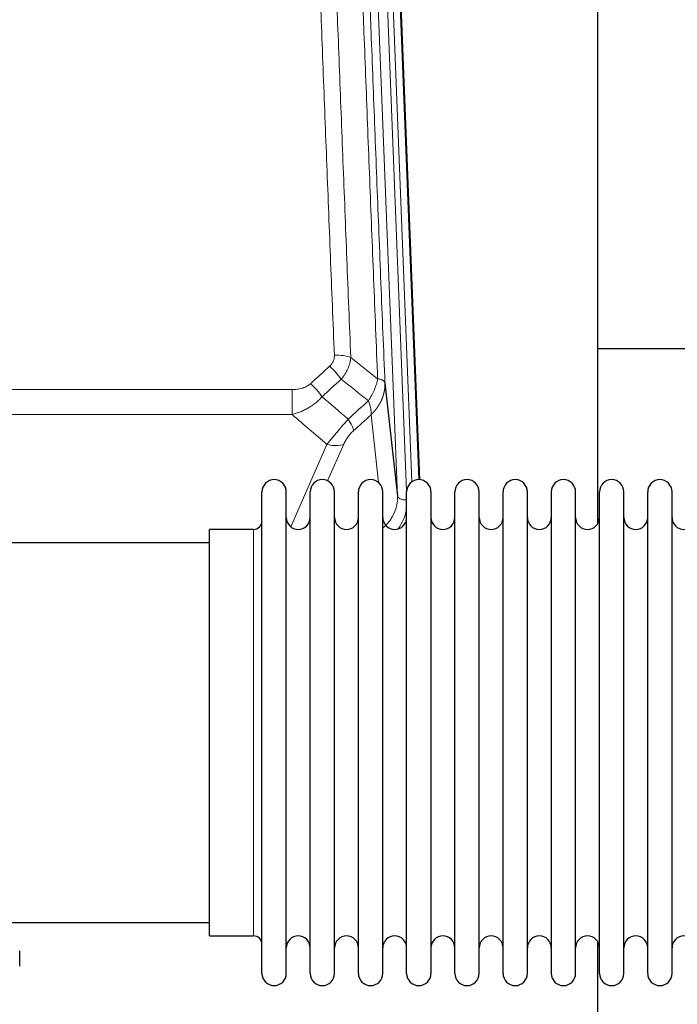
# Model space of a CAD drawing. Header units: inches. Extents: x 0 to 23760, y -13 to 16800.
# Tile 18 of 256: x 3423 to 3698, y 6745 to 7158. Entities that reach past the tile are written whole.
import ezdxf

# ---------------------------------------------------------------- set-up
doc = ezdxf.new("R2010")
doc.units = ezdxf.units.IN
doc.layers.add('1', color=7, linetype='Continuous', true_color=0xffffff)

msp = doc.modelspace()

# ---------------------------------------------------------------- linework, layer by layer
at = {"layer": '1', "color": 110, "linetype": 'Continuous', "lineweight": 13}
for p, q in [((3580.765, 6957.94), (3567.698, 7289.834)), ((3584.611, 6960.027), (3571.69, 7288.207)), ((3586.816, 6963.923), (3574.038, 7288.5)), ((3577.032, 7287.28), (3589.727, 6964.816)), ((3303.415, 7002.546), (3536.587, 7002.546)), ((3536.587, 7002.546), (3536.587, 6992.115)), ((3536.587, 6992.115), (3303.415, 6992.115)), ((3572.85, 6963.561), (3569.702, 6991.995)), ((3536.058, 6945.076), (3551.214, 6979.595)), ((3558.275, 6979.745), (3551.501, 6964.314)), ((3520.501, 6934.343), (3520.501, 6943.964)), ((3520.501, 6773.664), (3520.501, 6934.343))]:
    msp.add_line(p, q, dxfattribs=at)
at = {"layer": '1', "color": 2, "linetype": 'Continuous', "lineweight": 25}
for p, q in [((3577.405, 7284.022), (3589.972, 6964.81)), ((3664.661, 6946.35), (3664.661, 7171.733)), ((3736.666, 7019.684), (3664.7, 7019.684)), ((3575.517, 7005.347), (3580.765, 6957.94)), ((3524.001, 6948.313), (3524.001, 6959.714)), ((3534.201, 6948.313), (3534.201, 6959.714)), ((3544.201, 6948.313), (3544.201, 6959.714)), ((3554.401, 6948.313), (3554.401, 6959.714)), ((3564.401, 6948.313), (3564.401, 6959.714)), ((3574.601, 6948.313), (3574.601, 6959.714)), ((3584.601, 6948.313), (3584.601, 6959.714)), ((3594.801, 6959.714), (3594.801, 6948.313)), ((3604.801, 6948.313), (3604.801, 6959.714)), ((3615.001, 6948.313), (3615.001, 6959.714)), ((3625.001, 6757.914), (3625.001, 6959.714)), ((3635.201, 6757.914), (3635.201, 6959.714)), ((3645.201, 6959.714), (3645.201, 6757.914)), ((3655.401, 6757.914), (3655.401, 6959.714)), ((3665.401, 6757.914), (3665.401, 6959.714)), ((3675.601, 6757.914), (3675.601, 6959.714)), ((3685.601, 6757.914), (3685.601, 6959.714)), ((3695.801, 6757.914), (3695.801, 6959.714)), ((3524.001, 6757.914), (3524.001, 6948.313)), ((3534.201, 6757.914), (3534.201, 6948.313)), ((3544.201, 6757.914), (3544.201, 6948.313)), ((3554.401, 6757.914), (3554.401, 6948.313)), ((3564.401, 6757.914), (3564.401, 6948.313)), ((3574.601, 6757.914), (3574.601, 6948.313)), ((3584.601, 6757.914), (3584.601, 6948.313)), ((3594.801, 6948.313), (3594.801, 6757.914)), ((3604.801, 6757.914), (3604.801, 6948.313)), ((3615.001, 6757.914), (3615.001, 6948.313)), ((3520.501, 6943.964), (3502.001, 6943.964)), ((3502.001, 6934.343), (3502.001, 6943.964)), ((3502.001, 6938.314), (3406.001, 6938.314)), ((3502.001, 6773.664), (3502.001, 6934.343)), ((3406.001, 6779.314), (3502.001, 6779.314)), ((3502.001, 6773.664), (3520.501, 6773.664)), ((3664.661, 6734.46), (3664.661, 6771.287)), ((3422.501, 6760.988), (3422.501, 6767.453))]:
    msp.add_line(p, q, dxfattribs=at)
for centre, radius, start, end in [((3529.101, 6959.714), 5.1, 0, 180), ((3549.301, 6959.714), 5.1, 0, 180), ((3569.501, 6959.714), 5.1, 0, 180), ((3589.701, 6959.714), 5.1, 0, 180), ((3609.901, 6959.714), 5.1, 0, 180), ((3630.101, 6959.714), 5.1, 0, 180), ((3650.301, 6959.714), 5.1, 0, 180), ((3670.501, 6959.714), 5.1, 0, 180), ((3690.701, 6959.714), 5.1, 0, 180), ((3539.201, 6948.964), 5, 180, 0), ((3559.401, 6948.964), 5, 180, 0), ((3579.601, 6948.964), 5, 180, 0), ((3599.801, 6948.964), 5, 180, 0), ((3620.001, 6948.964), 5, 180, 0), ((3640.201, 6948.964), 5, 180, 0), ((3660.401, 6948.964), 5, 180, 0), ((3680.601, 6948.964), 5, 180, 0), ((3700.801, 6948.964), 5, 180, 0), ((3520.501, 6947.464), 3.5, 270, 0), ((3520.501, 6770.164), 3.5, 0, 90), ((3539.201, 6768.664), 5, 0, 180), ((3559.401, 6768.664), 5, 0, 180), ((3579.601, 6768.664), 5, 0, 180), ((3599.801, 6768.664), 5, 0, 180), ((3620.001, 6768.664), 5, 0, 180), ((3640.201, 6768.664), 5, 0, 180), ((3660.401, 6768.664), 5, 0, 180), ((3680.601, 6768.664), 5, 0, 180), ((3700.801, 6768.664), 5, 0, 180), ((3529.101, 6757.914), 5.1, 180, 0), ((3549.301, 6757.914), 5.1, 180, 0), ((3569.501, 6757.914), 5.1, 180, 0), ((3589.701, 6757.914), 5.1, 180, 0), ((3609.901, 6757.914), 5.1, 180, 0), ((3630.101, 6757.914), 5.1, 180, 0), ((3650.301, 6757.914), 5.1, 180, 0), ((3670.501, 6757.914), 5.1, 180, 0), ((3690.701, 6757.914), 5.1, 180, 0)]:
    msp.add_arc(centre, radius, start, end, dxfattribs=at)
at = {"layer": '1', "color": 110, "linetype": 'Continuous', "lineweight": 13}
for centre, major_axis, ratio, start_param, end_param in [((3554.326, 7012.638), (9.992, 0.404), 0.431453, 0.7935197, 1.5533391), ((3552.354, 7008.044), (-6.729, 7.397), 0.3051216, 4.2889758, 5.0360109), ((3544.346, 7000.752), (-6.736, 7.391), 0.3030979, 4.2875497, 5.03344), ((3555.301, 6991.365), (-6.719, 7.407), 0.3029797, 3.5431496, 4.2886573), ((3551.214, 6985.767), (9.156, -4.02), 0.5833249, 4.9631119, 5.806783), ((3560.738, 6957.442), (20.033, -0.591), 0.8872905, 5.5253333, 6.3444464), ((3584.757, 6958.161), (-3.997, -0.157), 0.4614673, 0.0341943, 1.5136497), ((3560.738, 6955.595), (24.034, -0.11), 0.8859493, 5.722211, 6.1681029)]:
    msp.add_ellipse(centre, major_axis=major_axis, ratio=ratio, start_param=start_param, end_param=end_param, dxfattribs=at)
for points, knots in [([(3554.326, 7016.955), (3553.769, 7030.786), (3552.668, 7058.316), (3551.061, 7099.22), (3550.018, 7126.228), (3549.248, 7146.386), (3548.865, 7156.441), (3548.487, 7166.459), (3548.236, 7173.13), (3548.111, 7176.461), (3547.487, 7193.096), (3546.996, 7206.333), (3546.27, 7226.082), (3546.031, 7232.647), (3545.555, 7245.737), (3545.319, 7252.264), (3544.617, 7271.787), (3543.696, 7297.667), (3542.806, 7323.245), (3542.368, 7335.958)], [0, 0, 0, 0, 0.125, 0.25, 0.375, 0.375, 0.4375, 0.46875, 0.46875, 0.5, 0.5, 0.625, 0.625, 0.6875, 0.6875, 0.75, 0.75, 0.875, 1, 1, 1, 1]), ([(3549.236, 7334.592), (3549.674, 7321.895), (3550.565, 7296.349), (3551.487, 7270.502), (3552.19, 7251.004), (3552.427, 7244.486), (3552.903, 7231.412), (3553.143, 7224.856), (3553.869, 7205.132), (3554.361, 7191.911), (3554.986, 7175.297), (3555.111, 7171.97), (3555.363, 7165.308), (3555.741, 7155.303), (3556.124, 7145.261), (3556.896, 7125.128), (3557.94, 7098.154), (3559.55, 7057.302), (3560.652, 7029.807), (3561.21, 7015.994)], [0, 0, 0, 0, 0.125, 0.25, 0.25, 0.3125, 0.3125, 0.375, 0.375, 0.5, 0.5, 0.53125, 0.53125, 0.5625, 0.625, 0.625, 0.75, 0.875, 1, 1, 1, 1]), ([(3572.462, 7007.127), (3571.89, 7021.18), (3570.763, 7049.151), (3569.117, 7090.702), (3568.051, 7118.134), (3567.263, 7138.606), (3566.871, 7148.817), (3566.42, 7160.686), (3566.227, 7165.763), (3566.099, 7169.146), (3566.036, 7170.836), (3565.717, 7179.281), (3565.337, 7189.389), (3564.899, 7201.132), (3564.713, 7206.155), (3564.588, 7209.501), (3564.527, 7211.173), (3563.97, 7226.209), (3562.998, 7252.784), (3561.587, 7292.177), (3560.679, 7318.127), (3560.232, 7331.023)], [0, 0, 0, 0, 0.125, 0.25, 0.375, 0.375, 0.4375, 0.46875, 0.484375, 0.484375, 0.5, 0.5, 0.5625, 0.59375, 0.609375, 0.609375, 0.625, 0.625, 0.75, 0.875, 1, 1, 1, 1]), ([(3563.322, 7328.015), (3563.767, 7315.167), (3564.672, 7289.316), (3566.079, 7250.073), (3567.049, 7223.599), (3567.604, 7208.62), (3567.666, 7206.954), (3567.79, 7203.621), (3567.976, 7198.617), (3568.412, 7186.918), (3568.791, 7176.849), (3569.109, 7168.436), (3569.172, 7166.752), (3569.3, 7163.382), (3569.492, 7158.324), (3569.942, 7146.5), (3570.332, 7136.328), (3571.119, 7115.933), (3572.182, 7088.605), (3573.823, 7047.211), (3574.947, 7019.346), (3575.517, 7005.347)], [0, 0, 0, 0, 0.125, 0.25, 0.375, 0.375, 0.390625, 0.390625, 0.40625, 0.4375, 0.5, 0.5, 0.515625, 0.515625, 0.53125, 0.5625, 0.625, 0.625, 0.75, 0.875, 1, 1, 1, 1]), ([(3554.326, 7016.955), (3554.335, 7016.742), (3554.333, 7016.528), (3554.316, 7016.262), (3554.312, 7016.209), (3554.302, 7016.103), (3554.296, 7016.049), (3554.277, 7015.89), (3554.262, 7015.785), (3554.206, 7015.471), (3554.158, 7015.265), (3554.037, 7014.858), (3553.965, 7014.657), (3553.839, 7014.361), (3553.794, 7014.263), (3553.722, 7014.117), (3553.697, 7014.068), (3553.646, 7013.972), (3553.619, 7013.924), (3553.485, 7013.687), (3553.367, 7013.504), (3553.111, 7013.151), (3552.973, 7012.981), (3552.678, 7012.653), (3552.521, 7012.495), (3552.354, 7012.343)], [0, 0, 0, 0, 0.125, 0.125, 0.15625, 0.15625, 0.1875, 0.1875, 0.25, 0.25, 0.375, 0.375, 0.5, 0.5, 0.5625, 0.5625, 0.59375, 0.59375, 0.625, 0.625, 0.75, 0.75, 0.875, 0.875, 1, 1, 1, 1]), ([(3561.21, 7015.994), (3561.173, 7015.6), (3561.12, 7015.206), (3561.032, 7014.711), (3561.013, 7014.612), (3560.974, 7014.414), (3560.953, 7014.315), (3560.887, 7014.018), (3560.839, 7013.821), (3560.683, 7013.23), (3560.441, 7012.446), (3560.133, 7011.67), (3559.877, 7011.091), (3559.765, 7010.85), (3559.647, 7010.611), (3559.599, 7010.515), (3559.575, 7010.467), (3559.501, 7010.323), (3559.451, 7010.228), (3559.197, 7009.753), (3558.979, 7009.38), (3558.514, 7008.644), (3558.019, 7007.921), (3557.467, 7007.221), (3557.177, 7006.877)], [0, 0, 0, 0, 0.125, 0.125, 0.15625, 0.15625, 0.1875, 0.1875, 0.25, 0.25, 0.375, 0.5, 0.5, 0.5625, 0.578125, 0.578125, 0.59375, 0.59375, 0.625, 0.625, 0.75, 0.75, 0.875, 1, 1, 1, 1]), ([(3572.462, 7007.127), (3572.333, 7006.382), (3572.154, 7005.62), (3571.698, 7004.075), (3571.42, 7003.294), (3570.932, 7002.12), (3570.758, 7001.728), (3570.386, 7000.948), (3570.188, 7000.558), (3569.562, 6999.396), (3569.1, 6998.63), (3568.597, 6997.881)], [0, 0, 0, 0, 0.25, 0.25, 0.5, 0.5, 0.625, 0.625, 0.75, 0.75, 1, 1, 1, 1]), ([(3575.517, 7005.347), (3575.518, 7005.327), (3575.519, 7005.287), (3575.521, 7005.227), (3575.523, 7005.167), (3575.524, 7005.108), (3575.525, 7005.048), (3575.526, 7004.988), (3575.527, 7004.929), (3575.527, 7004.869), (3575.527, 7004.809), (3575.527, 7004.75), (3575.527, 7004.69), (3575.527, 7004.63), (3575.526, 7004.571), (3575.525, 7004.511), (3575.524, 7004.452), (3575.522, 7004.392), (3575.521, 7004.333), (3575.519, 7004.273), (3575.516, 7004.214), (3575.514, 7004.154), (3575.511, 7004.095), (3575.509, 7004.035), (3575.506, 7003.976), (3575.502, 7003.916), (3575.499, 7003.857), (3575.495, 7003.798), (3575.491, 7003.738), (3575.487, 7003.679), (3575.482, 7003.62), (3575.478, 7003.561), (3575.473, 7003.501), (3575.468, 7003.442), (3575.462, 7003.383), (3575.457, 7003.324), (3575.451, 7003.265), (3575.445, 7003.206), (3575.439, 7003.147), (3575.432, 7003.088), (3575.425, 7003.029), (3575.418, 7002.97), (3575.411, 7002.911), (3575.404, 7002.852), (3575.396, 7002.793), (3575.389, 7002.734), (3575.38, 7002.676), (3575.372, 7002.617), (3575.364, 7002.558), (3575.355, 7002.5), (3575.346, 7002.441), (3575.337, 7002.382), (3575.328, 7002.324), (3575.318, 7002.265), (3575.308, 7002.207), (3575.298, 7002.149), (3575.288, 7002.09), (3575.278, 7002.032), (3575.267, 7001.974), (3575.256, 7001.915), (3575.245, 7001.857), (3575.234, 7001.799), (3575.222, 7001.741), (3575.21, 7001.683), (3575.199, 7001.625), (3575.186, 7001.567), (3575.174, 7001.509), (3575.161, 7001.451), (3575.149, 7001.394), (3575.136, 7001.336), (3575.122, 7001.278), (3575.109, 7001.221), (3575.095, 7001.163), (3575.082, 7001.105), (3575.068, 7001.048), (3575.053, 7000.991), (3575.039, 7000.933), (3575.024, 7000.876), (3575.009, 7000.819), (3574.994, 7000.761), (3574.979, 7000.704), (3574.964, 7000.647), (3574.948, 7000.59), (3574.932, 7000.533), (3574.916, 7000.476), (3574.9, 7000.419), (3574.883, 7000.363), (3574.867, 7000.306), (3574.85, 7000.249), (3574.833, 7000.193), (3574.815, 7000.136), (3574.798, 7000.08), (3574.78, 7000.023), (3574.762, 6999.967), (3574.744, 6999.911), (3574.726, 6999.854), (3574.708, 6999.798), (3574.689, 6999.742), (3574.67, 6999.686), (3574.651, 6999.63), (3574.632, 6999.574), (3574.613, 6999.519), (3574.593, 6999.463), (3574.573, 6999.407), (3574.553, 6999.352), (3574.533, 6999.296), (3574.513, 6999.241), (3574.492, 6999.185), (3574.471, 6999.13), (3574.45, 6999.075), (3574.429, 6999.019), (3574.408, 6998.964), (3574.387, 6998.909), (3574.365, 6998.854), (3574.343, 6998.799), (3574.321, 6998.745), (3574.299, 6998.69), (3574.276, 6998.635), (3574.254, 6998.581), (3574.231, 6998.526), (3574.208, 6998.472), (3574.185, 6998.417), (3574.162, 6998.363), (3574.138, 6998.309), (3574.114, 6998.255), (3574.091, 6998.201), (3574.067, 6998.147), (3574.042, 6998.093), (3574.018, 6998.039), (3573.993, 6997.986), (3573.969, 6997.932), (3573.944, 6997.879), (3573.919, 6997.825), (3573.893, 6997.772), (3573.868, 6997.718), (3573.842, 6997.665), (3573.817, 6997.612), (3573.791, 6997.559), (3573.765, 6997.506), (3573.738, 6997.453), (3573.712, 6997.4), (3573.685, 6997.348), (3573.658, 6997.295), (3573.631, 6997.243), (3573.604, 6997.19), (3573.577, 6997.138), (3573.55, 6997.086), (3573.522, 6997.034), (3573.494, 6996.981), (3573.466, 6996.93), (3573.438, 6996.878), (3573.41, 6996.826), (3573.381, 6996.774), (3573.353, 6996.723), (3573.324, 6996.671), (3573.295, 6996.62), (3573.266, 6996.568), (3573.237, 6996.517), (3573.207, 6996.466), (3573.178, 6996.415), (3573.148, 6996.364), (3573.118, 6996.313), (3573.088, 6996.262), (3573.058, 6996.212), (3573.028, 6996.161), (3572.997, 6996.11), (3572.967, 6996.06), (3572.936, 6996.01), (3572.905, 6995.96), (3572.874, 6995.909), (3572.843, 6995.859), (3572.811, 6995.81), (3572.78, 6995.76), (3572.748, 6995.71), (3572.716, 6995.66), (3572.684, 6995.611), (3572.652, 6995.562), (3572.62, 6995.512), (3572.587, 6995.463), (3572.555, 6995.414), (3572.522, 6995.365), (3572.489, 6995.316), (3572.456, 6995.267), (3572.423, 6995.218), (3572.39, 6995.17), (3572.356, 6995.121), (3572.323, 6995.073), (3572.289, 6995.025), (3572.255, 6994.976), (3572.221, 6994.928), (3572.187, 6994.88), (3572.153, 6994.832), (3572.118, 6994.785), (3572.084, 6994.737), (3572.049, 6994.689), (3572.014, 6994.642), (3571.979, 6994.595), (3571.944, 6994.547), (3571.909, 6994.5), (3571.874, 6994.453), (3571.838, 6994.406), (3571.803, 6994.359), (3571.767, 6994.313), (3571.731, 6994.266), (3571.695, 6994.22), (3571.659, 6994.173), (3571.623, 6994.127), (3571.586, 6994.081), (3571.55, 6994.035), (3571.513, 6993.989), (3571.476, 6993.943), (3571.439, 6993.897), (3571.402, 6993.851), (3571.365, 6993.806), (3571.328, 6993.76), (3571.291, 6993.715), (3571.253, 6993.67), (3571.216, 6993.625), (3571.178, 6993.58), (3571.14, 6993.535), (3571.102, 6993.49), (3571.064, 6993.446), (3571.026, 6993.401), (3570.987, 6993.357), (3570.949, 6993.312), (3570.91, 6993.268), (3570.872, 6993.224), (3570.833, 6993.18), (3570.794, 6993.136), (3570.755, 6993.092), (3570.716, 6993.049), (3570.676, 6993.005), (3570.637, 6992.962), (3570.598, 6992.918), (3570.558, 6992.875), (3570.518, 6992.832), (3570.479, 6992.789), (3570.439, 6992.746), (3570.399, 6992.704), (3570.358, 6992.661), (3570.318, 6992.619), (3570.278, 6992.576), (3570.237, 6992.534), (3570.197, 6992.492), (3570.156, 6992.45), (3570.115, 6992.408), (3570.075, 6992.366), (3570.034, 6992.324), (3569.992, 6992.283), (3569.951, 6992.241), (3569.91, 6992.2), (3569.869, 6992.159), (3569.827, 6992.118), (3569.786, 6992.077), (3569.744, 6992.036), (3569.716, 6992.009), (3569.702, 6991.995)], [0, 0, 0, 0, 0.0042303, 0.0084583, 0.0126838, 0.016907, 0.0211277, 0.0253461, 0.0295621, 0.0337757, 0.037987, 0.0421959, 0.0464023, 0.0506064, 0.0548082, 0.0590075, 0.0632045, 0.0673991, 0.0715913, 0.0757811, 0.0799686, 0.0841537, 0.0883364, 0.0925167, 0.0966947, 0.1008703, 0.1050435, 0.1092144, 0.1133829, 0.117549, 0.1217128, 0.1258741, 0.1300332, 0.1341898, 0.1383441, 0.1424961, 0.1466456, 0.1507929, 0.1549377, 0.1590802, 0.1632203, 0.1673581, 0.1714935, 0.1756266, 0.1797573, 0.1838856, 0.1880116, 0.1921352, 0.1962565, 0.2003755, 0.204492, 0.2086063, 0.2127182, 0.2168277, 0.2209349, 0.2250397, 0.2291422, 0.2332423, 0.2373401, 0.2414356, 0.2455287, 0.2496195, 0.2537079, 0.257794, 0.2618777, 0.2659591, 0.2700382, 0.2741149, 0.2781893, 0.2822614, 0.2863311, 0.2903985, 0.2944635, 0.2985262, 0.3025866, 0.3066447, 0.3107004, 0.3147538, 0.3188048, 0.3228536, 0.3269, 0.3309441, 0.3349858, 0.3390253, 0.3430624, 0.3470972, 0.3511296, 0.3551598, 0.3591876, 0.3632131, 0.3672363, 0.3712571, 0.3752757, 0.3792919, 0.3833058, 0.3873174, 0.3913267, 0.3953337, 0.3993384, 0.4033407, 0.4073408, 0.4113385, 0.4153339, 0.419327, 0.4233179, 0.4273064, 0.4312926, 0.4352765, 0.4392581, 0.4432373, 0.4472143, 0.451189, 0.4551614, 0.4591315, 0.4630993, 0.4670648, 0.471028, 0.4749889, 0.4789475, 0.4829038, 0.4868578, 0.4908095, 0.494759, 0.4987061, 0.502651, 0.5065936, 0.5105338, 0.5144718, 0.5184076, 0.522341, 0.5262721, 0.530201, 0.5341276, 0.5380519, 0.5419739, 0.5458936, 0.5498111, 0.5537262, 0.5576392, 0.5615498, 0.5654581, 0.5693642, 0.573268, 0.5771696, 0.5810688, 0.5849658, 0.5888606, 0.592753, 0.5966432, 0.6005311, 0.6044168, 0.6083002, 0.6121813, 0.6160602, 0.6199368, 0.6238111, 0.6276832, 0.6315531, 0.6354206, 0.6392859, 0.643149, 0.6470098, 0.6508684, 0.6547247, 0.6585787, 0.6624305, 0.66628, 0.6701273, 0.6739724, 0.6778152, 0.6816557, 0.685494, 0.6893301, 0.6931639, 0.6969955, 0.7008248, 0.7046519, 0.7084768, 0.7122994, 0.7161198, 0.7199379, 0.7237539, 0.7275675, 0.731379, 0.7351882, 0.7389952, 0.7427999, 0.7466024, 0.7504027, 0.7542008, 0.7579966, 0.7617902, 0.7655816, 0.7693708, 0.7731577, 0.7769424, 0.7807249, 0.7845052, 0.7882833, 0.7920591, 0.7958327, 0.7996042, 0.8033734, 0.8071403, 0.8109051, 0.8146677, 0.818428, 0.8221862, 0.8259421, 0.8296958, 0.8334474, 0.8371967, 0.8409438, 0.8446887, 0.8484314, 0.8521719, 0.8559102, 0.8596463, 0.8633802, 0.867112, 0.8708415, 0.8745688, 0.8782939, 0.8820169, 0.8857376, 0.8894562, 0.8931726, 0.8968867, 0.9005987, 0.9043086, 0.9080162, 0.9117216, 0.9154249, 0.919126, 0.9228249, 0.9265216, 0.9302161, 0.9339085, 0.9375987, 0.9412867, 0.9449725, 0.9486562, 0.9523377, 0.956017, 0.9596942, 0.9633691, 0.967042, 0.9707126, 0.9743811, 0.9780474, 0.9817116, 0.9853736, 0.9890334, 0.9926911, 0.9963466, 1, 1, 1, 1]), ([(3575.517, 7005.347), (3575.487, 7005.55), (3575.397, 7005.746), (3575.174, 7006.02), (3575.086, 7006.108), (3574.88, 7006.277), (3574.763, 7006.358), (3574.501, 7006.512), (3574.357, 7006.584), (3574.043, 7006.72), (3573.873, 7006.783), (3573.509, 7006.9), (3573.315, 7006.953), (3572.904, 7007.048), (3572.688, 7007.091), (3572.462, 7007.127)], [0, 0, 0, 0, 0.25, 0.25, 0.375, 0.375, 0.5, 0.5, 0.625, 0.625, 0.75, 0.75, 0.875, 0.875, 1, 1, 1, 1]), ([(3544.346, 7005.021), (3544.22, 7004.907), (3544.09, 7004.796), (3543.889, 7004.637), (3543.821, 7004.585), (3543.683, 7004.483), (3543.613, 7004.434), (3543.261, 7004.191), (3542.967, 7004.016), (3542.356, 7003.697), (3542.04, 7003.554), (3541.633, 7003.394), (3541.551, 7003.363), (3541.386, 7003.303), (3541.303, 7003.274), (3541.055, 7003.19), (3540.889, 7003.138), (3540.388, 7002.994), (3540.05, 7002.912), (3539.371, 7002.775), (3539.028, 7002.719), (3538.339, 7002.631), (3537.992, 7002.599), (3537.293, 7002.556), (3536.941, 7002.546), (3536.587, 7002.546)], [0, 0, 0, 0, 0.0625, 0.0625, 0.09375, 0.09375, 0.125, 0.125, 0.25, 0.25, 0.375, 0.375, 0.40625, 0.40625, 0.4375, 0.4375, 0.5, 0.5, 0.625, 0.625, 0.75, 0.75, 0.875, 0.875, 1, 1, 1, 1]), ([(3549.163, 6999.566), (3548.963, 6999.337), (3548.758, 6999.112), (3548.441, 6998.78), (3548.334, 6998.671), (3548.117, 6998.453), (3548.008, 6998.346), (3547.454, 6997.815), (3546.994, 6997.408), (3546.037, 6996.631), (3545.54, 6996.26), (3544.899, 6995.817), (3544.769, 6995.73), (3544.573, 6995.6), (3544.508, 6995.558), (3544.376, 6995.472), (3544.31, 6995.43), (3543.98, 6995.22), (3543.645, 6995.017), (3543.305, 6994.821), (3543.169, 6994.744), (3543.1, 6994.705), (3542.895, 6994.59), (3542.757, 6994.515), (3542.344, 6994.295), (3542.066, 6994.153), (3541.229, 6993.744), (3540.664, 6993.493), (3539.521, 6993.03), (3538.943, 6992.82), (3537.774, 6992.438), (3537.184, 6992.266), (3536.587, 6992.115)], [0, 0, 0, 0, 0.0625, 0.0625, 0.09375, 0.09375, 0.125, 0.125, 0.25, 0.25, 0.375, 0.375, 0.40625, 0.40625, 0.421875, 0.421875, 0.4375, 0.4375, 0.5, 0.515625, 0.515625, 0.53125, 0.53125, 0.5625, 0.5625, 0.625, 0.625, 0.75, 0.75, 0.875, 0.875, 1, 1, 1, 1]), ([(3568.597, 6997.881), (3568.703, 6997.597), (3568.804, 6997.316), (3568.991, 6996.758), (3569.078, 6996.483), (3569.237, 6995.94), (3569.31, 6995.673), (3569.439, 6995.15), (3569.495, 6994.893), (3569.592, 6994.392), (3569.632, 6994.148), (3569.694, 6993.674), (3569.717, 6993.444), (3569.758, 6992.778), (3569.749, 6992.367), (3569.702, 6991.995)], [0, 0, 0, 0, 0.125, 0.125, 0.25, 0.25, 0.375, 0.375, 0.5, 0.5, 0.625, 0.625, 0.75, 0.75, 1, 1, 1, 1]), ([(3560.109, 6990.175), (3559.726, 6989.737), (3558.955, 6988.853), (3558.18, 6987.953), (3557.596, 6987.273), (3557.401, 6987.045), (3557.157, 6986.759), (3557.108, 6986.702), (3557.01, 6986.587), (3556.864, 6986.416), (3556.718, 6986.244), (3556.234, 6985.674), (3555.851, 6985.22), (3555.092, 6984.317), (3554.716, 6983.868), (3554.251, 6983.309), (3554.159, 6983.198), (3553.974, 6982.975), (3553.699, 6982.644), (3553.429, 6982.316), (3552.895, 6981.667), (3552.547, 6981.242), (3552.038, 6980.615), (3551.87, 6980.408), (3551.621, 6980.101), (3551.539, 6979.999), (3551.376, 6979.796), (3551.294, 6979.695), (3551.214, 6979.595)], [0, 0, 0, 0, 0.125, 0.25, 0.25, 0.3125, 0.3125, 0.328125, 0.328125, 0.34375, 0.375, 0.375, 0.5, 0.5, 0.625, 0.625, 0.65625, 0.65625, 0.6875, 0.75, 0.75, 0.875, 0.875, 0.9375, 0.9375, 0.96875, 0.96875, 1, 1, 1, 1]), ([(3558.275, 6979.745), (3558.301, 6979.802), (3558.327, 6979.86), (3558.379, 6979.976), (3558.407, 6980.035), (3558.489, 6980.21), (3558.547, 6980.328), (3558.726, 6980.683), (3558.855, 6980.922), (3559.063, 6981.285), (3559.134, 6981.407), (3559.246, 6981.59), (3559.303, 6981.682), (3559.361, 6981.775), (3559.401, 6981.836), (3559.42, 6981.867), (3559.6, 6982.145), (3559.767, 6982.39), (3560.118, 6982.877), (3560.302, 6983.118), (3560.542, 6983.416), (3560.615, 6983.506), (3560.689, 6983.595), (3560.738, 6983.654), (3560.763, 6983.684), (3560.889, 6983.832), (3560.99, 6983.948), (3561.297, 6984.291), (3561.505, 6984.512), (3561.928, 6984.938), (3562.144, 6985.144), (3562.363, 6985.343)], [0, 0, 0, 0, 0.03125, 0.03125, 0.0625, 0.0625, 0.125, 0.125, 0.25, 0.25, 0.3125, 0.3125, 0.34375, 0.359375, 0.359375, 0.375, 0.375, 0.5, 0.5, 0.625, 0.625, 0.65625, 0.671875, 0.671875, 0.6875, 0.6875, 0.75, 0.75, 0.875, 0.875, 1, 1, 1, 1])]:
    msp.add_open_spline(points, degree=3, knots=knots, dxfattribs=at)
for points in [[(3561.21, 7015.994), (3564.962, 7013.043), (3568.713, 7010.087), (3572.462, 7007.127)], [(3544.346, 7005.021), (3547.015, 7007.464), (3549.685, 7009.905), (3552.354, 7012.343)], [(3557.177, 7006.877), (3554.505, 7004.442), (3551.834, 7002.005), (3549.163, 6999.566)], [(3568.597, 6997.881), (3564.792, 7000.884), (3560.985, 7003.883), (3557.177, 7006.877)], [(3549.163, 6999.566), (3552.81, 6996.434), (3556.459, 6993.304), (3560.109, 6990.175)], [(3560.109, 6990.175), (3562.938, 6992.746), (3565.767, 6995.315), (3568.597, 6997.881)], [(3551.214, 6979.595), (3546.335, 6983.766), (3541.459, 6987.939), (3536.587, 6992.115)], [(3569.702, 6991.995), (3567.255, 6989.779), (3564.809, 6987.562), (3562.363, 6985.343)]]:
    msp.add_open_spline(points, degree=3, dxfattribs=at)

doc.saveas('drawing.dxf')
